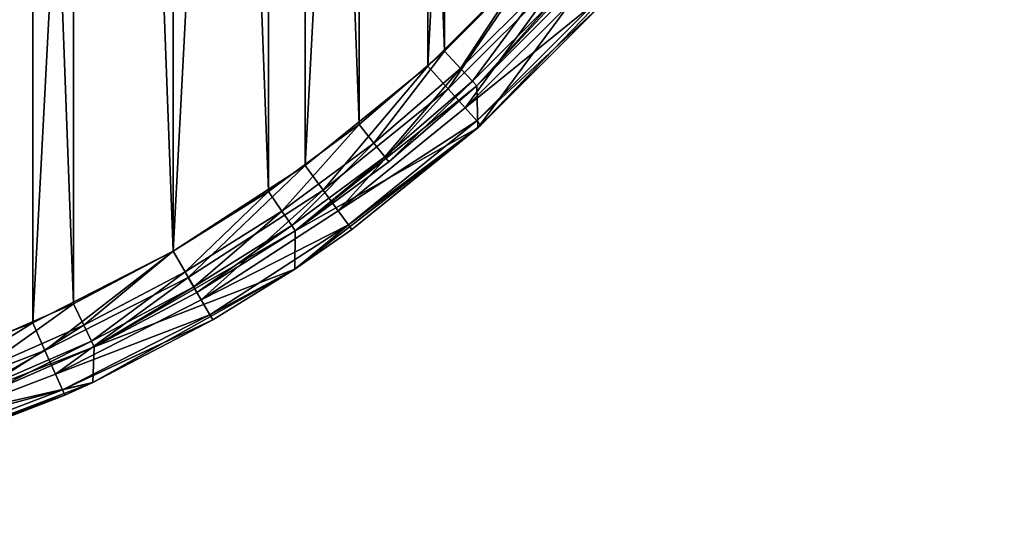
# Model space of a CAD drawing. Header units: millimetres. Extents: x -33.1 to 46.9, y 0.4 to 80.4.
# Tile 11 of 29: x 22 to 46.8, y 0.4 to 13.3. Entities that reach past the tile are written whole.
import ezdxf

# ---------------------------------------------------------------- set-up
doc = ezdxf.new("R2010")
doc.units = ezdxf.units.MM
doc.header["$LTSCALE"] = 25.4
doc.layers.get('0').update_dxf_attribs({"true_color": 0xff5454})

# ---------------------------------------------------------------- blocks, each defined once
blk = doc.blocks.new('PROFILE-POWER-SUPPLY-KIT-9237-9238.STL#2')
at = {"color": 250, "true_color": 0x262626}
mesh = blk.add_polyface(dxfattribs=at)
corners = [(-32.908, 36.025, 968.528), (-32.483, 47.665, 968.528), (-33.121, 41.861, 968.528), (-32.238, 37.471, 968.528), (-31.847, 30.283, 968.528), (-31.365, 31.677, 968.528), (-29.962, 24.756, 968.528), (-29.638, 26.079, 968.528), (-27.292, 19.562, 968.528), (-27.096, 20.8, 968.528), (-23.894, 14.813, 968.528), (-23.796, 15.959, 968.528), (-19.841, 10.609, 968.528), (-19.811, 11.664, 968.528), (-15.219, 7.04, 968.528), (-15.23, 8.011, 968.528), (-10.156, 5.082, 968.528), (-10.126, 4.182, 968.528), (-4.702, 2.942, 968.528), (-4.672, 2.096, 968.528), (1.01, 1.638, 968.528), (1.028, 0.826, 968.528), (6.852, 1.2, 968.528), (6.852, 0.4, 968.528), (12.676, 0.826, 968.528), (12.695, 1.638, 968.528), (18.376, 2.096, 968.528), (18.407, 2.942, 968.528), (23.83, 4.182, 968.528), (23.86, 5.082, 968.528), (28.923, 7.04, 968.528), (28.934, 8.011, 968.528), (33.545, 10.609, 968.528), (33.515, 11.664, 968.528), (37.5, 15.959, 968.528), (37.598, 14.813, 968.528), (40.8, 20.8, 968.528), (40.996, 19.562, 968.528), (43.342, 26.079, 968.528), (43.666, 24.756, 968.528), (45.069, 31.677, 968.528), (45.551, 30.283, 968.528), (45.942, 37.471, 968.528), (46.612, 36.025, 968.528), (45.942, 43.329, 968.528), (46.187, 47.665, 968.528), (46.825, 41.861, 968.528), (-32.238, 43.329, 968.528), (-31.005, 53.315, 968.528), (-31.365, 49.123, 968.528), (-29.638, 54.721, 968.528), (-28.722, 58.69, 968.528), (-27.096, 60, 968.528), (-25.679, 63.674, 968.528), (-23.796, 64.841, 968.528), (-21.944, 68.163, 968.528), (-19.811, 69.136, 968.528), (-17.595, 72.06, 968.528), (-15.23, 72.789, 968.528), (-12.725, 75.282, 968.528), (-10.156, 75.718, 968.528), (-7.437, 77.761, 968.528), (-4.702, 77.858, 968.528), (-1.845, 79.443, 968.528), (1.01, 79.162, 968.528), (3.932, 80.293, 968.528), (6.852, 79.6, 968.528), (6.852, 80.4, 968.528), (12.695, 79.162, 968.528), (9.772, 80.293, 968.528), (15.549, 79.443, 968.528), (18.407, 77.858, 968.528), (21.141, 77.761, 968.528), (23.86, 75.718, 968.528), (26.429, 75.282, 968.528), (28.934, 72.789, 968.528), (31.299, 72.06, 968.528), (33.515, 69.136, 968.528), (35.648, 68.163, 968.528), (37.5, 64.841, 968.528), (39.384, 63.674, 968.528), (40.8, 60, 968.528), (42.426, 58.69, 968.528), (43.342, 54.721, 968.528), (44.71, 53.315, 968.528), (45.069, 49.123, 968.528)]
mesh.append_faces([[corners[k] for k in face] for face in [(0, 1, 2), (45, 43, 46)]], dxfattribs={"vtx0": -1, "color": 250})
mesh.append_faces([[corners[k] for k in face] for face in [(3, 4, 5), (5, 6, 7), (7, 8, 9), (9, 10, 11), (11, 12, 13), (13, 14, 15), (15, 14, 16), (16, 17, 18), (18, 19, 20), (20, 21, 22), (22, 24, 25), (25, 26, 27), (27, 28, 29), (29, 30, 31), (31, 32, 33), (33, 32, 34), (34, 35, 36), (36, 37, 38), (38, 39, 40), (40, 41, 42), (42, 43, 44), (1, 47, 48), (47, 1, 3), (48, 50, 51), (51, 52, 53), (53, 54, 55), (55, 56, 57), (57, 58, 59), (59, 60, 61), (61, 62, 63), (63, 64, 65), (65, 66, 67), (67, 68, 69), (69, 68, 70), (70, 71, 72), (72, 73, 74), (74, 75, 76), (76, 77, 78), (78, 79, 80), (80, 81, 82), (82, 83, 84), (84, 85, 45)]], dxfattribs={"vtx0": -1, "vtx1": -1, "color": 250})
mesh.append_faces([[corners[k] for k in face] for face in [(1, 0, 3), (44, 43, 45)]], dxfattribs={"vtx0": -1, "vtx1": -1, "vtx2": -1, "color": 250})
mesh.append_faces([[corners[k] for k in face] for face in [(3, 0, 4), (5, 4, 6), (7, 6, 8), (9, 8, 10), (11, 10, 12), (13, 12, 14), (16, 14, 17), (18, 17, 19), (20, 19, 21), (22, 21, 23), (22, 23, 24), (25, 24, 26), (27, 26, 28), (29, 28, 30), (31, 30, 32), (34, 32, 35), (36, 35, 37), (38, 37, 39), (40, 39, 41), (42, 41, 43), (48, 47, 49), (48, 49, 50), (51, 50, 52), (53, 52, 54), (55, 54, 56), (57, 56, 58), (59, 58, 60), (61, 60, 62), (63, 62, 64), (65, 64, 66), (67, 66, 68), (70, 68, 71), (72, 71, 73), (74, 73, 75), (76, 75, 77), (78, 77, 79), (80, 79, 81), (82, 81, 83), (84, 83, 85), (45, 85, 44)]], dxfattribs={"vtx0": -1, "vtx2": -1, "color": 250})
mesh = blk.add_polyface(dxfattribs=at)
corners = [(-30.94, 44.372, 938.928), (-30.94, 36.428, 938.928), (-31.148, 40.4, 938.928), (-30.318, 48.301, 938.928), (-30.318, 32.499, 938.928), (-29.288, 52.143, 938.928), (-29.288, 28.657, 938.928), (-27.863, 55.856, 938.928), (-27.863, 24.944, 938.928), (-26.057, 59.4, 938.928), (-26.057, 21.4, 938.928), (-23.891, 62.736, 938.928), (-23.891, 18.064, 938.928), (-21.387, 65.827, 938.928), (-21.387, 14.973, 938.928), (-18.575, 68.64, 938.928), (-18.575, 12.16, 938.928), (-15.484, 71.143, 938.928), (-15.484, 9.657, 938.928), (-12.148, 73.309, 938.928), (-12.148, 7.491, 938.928), (-8.604, 75.115, 938.928), (-8.604, 5.685, 938.928), (-4.891, 76.54, 938.928), (-4.891, 4.26, 938.928), (-1.049, 77.57, 938.928), (-1.049, 3.23, 938.928), (2.88, 78.192, 938.928), (2.88, 2.608, 938.928), (2.952, 41.29, 938.928), (6.852, 78.4, 938.928), (3.725, 42.894, 938.928), (5.117, 44.004, 938.928), (6.852, 44.4, 938.928), (10.824, 78.192, 938.928), (8.588, 44.004, 938.928), (9.979, 42.894, 938.928), (10.752, 41.29, 938.928), (10.752, 39.51, 938.928), (2.952, 39.51, 938.928), (6.852, 2.4, 938.928), (3.725, 37.906, 938.928), (5.117, 36.796, 938.928), (6.852, 36.4, 938.928), (8.588, 36.796, 938.928), (10.824, 2.608, 938.928), (9.979, 37.906, 938.928), (14.753, 77.57, 938.928), (14.753, 3.23, 938.928), (18.595, 76.54, 938.928), (18.595, 4.26, 938.928), (22.308, 75.115, 938.928), (22.308, 5.685, 938.928), (25.852, 73.309, 938.928), (25.852, 7.491, 938.928), (29.188, 71.143, 938.928), (29.188, 9.657, 938.928), (32.279, 68.64, 938.928), (32.279, 12.16, 938.928), (35.092, 65.827, 938.928), (35.092, 14.973, 938.928), (37.595, 62.736, 938.928), (37.595, 18.064, 938.928), (39.761, 59.4, 938.928), (39.761, 21.4, 938.928), (41.567, 55.856, 938.928), (41.567, 24.944, 938.928), (42.992, 52.143, 938.928), (42.992, 28.657, 938.928), (44.022, 48.301, 938.928), (44.022, 32.499, 938.928), (44.644, 44.372, 938.928), (44.644, 36.428, 938.928), (44.852, 40.4, 938.928)]
mesh.append_faces([[corners[k] for k in face] for face in [(0, 1, 2), (72, 71, 73)]], dxfattribs={"vtx0": -1, "color": 250})
mesh.append_faces([[corners[k] for k in face] for face in [(1, 3, 4), (4, 5, 6), (6, 7, 8), (8, 9, 10), (10, 11, 12), (12, 13, 14), (14, 15, 16), (16, 17, 18), (18, 19, 20), (20, 21, 22), (22, 23, 24), (24, 25, 26), (26, 27, 28), (29, 30, 31), (31, 30, 32), (32, 30, 33), (33, 34, 35), (35, 34, 36), (36, 34, 37), (37, 34, 38), (28, 39, 40), (39, 28, 29), (40, 44, 45), (45, 47, 48), (48, 49, 50), (50, 51, 52), (52, 53, 54), (54, 55, 56), (56, 57, 58), (58, 59, 60), (60, 61, 62), (62, 63, 64), (64, 65, 66), (66, 67, 68), (68, 69, 70), (70, 71, 72)]], dxfattribs={"vtx0": -1, "vtx1": -1, "color": 250})
mesh.append_faces([[corners[k] for k in face] for face in [(28, 27, 29), (45, 38, 34)]], dxfattribs={"vtx0": -1, "vtx1": -1, "vtx2": -1, "color": 250})
mesh.append_faces([[corners[k] for k in face] for face in [(1, 0, 3), (4, 3, 5), (6, 5, 7), (8, 7, 9), (10, 9, 11), (12, 11, 13), (14, 13, 15), (16, 15, 17), (18, 17, 19), (20, 19, 21), (22, 21, 23), (24, 23, 25), (26, 25, 27), (29, 27, 30), (33, 30, 34), (40, 39, 41), (40, 41, 42), (40, 42, 43), (40, 43, 44), (45, 44, 46), (45, 46, 38), (45, 34, 47), (48, 47, 49), (50, 49, 51), (52, 51, 53), (54, 53, 55), (56, 55, 57), (58, 57, 59), (60, 59, 61), (62, 61, 63), (64, 63, 65), (66, 65, 67), (68, 67, 69), (70, 69, 71)]], dxfattribs={"vtx0": -1, "vtx2": -1, "color": 250})
mesh = blk.add_polyface(dxfattribs=at)
corners = [(-31.042, 37.56, 939.728), (-31.042, 43.24, 939.728), (-31.148, 40.4, 939.728), (-30.723, 34.736, 939.728), (-30.723, 46.064, 939.728), (-30.195, 31.944, 939.728), (-30.195, 48.856, 939.728), (-29.46, 29.199, 939.728), (-29.46, 51.601, 939.728), (-28.521, 26.517, 939.728), (-28.521, 54.283, 939.728), (-27.385, 23.912, 939.728), (-27.385, 56.888, 939.728), (-26.057, 21.4, 939.728), (-26.057, 59.4, 939.728), (-24.545, 18.994, 939.728), (-24.545, 61.806, 939.728), (-22.857, 16.707, 939.728), (-22.857, 64.093, 939.728), (-21.004, 14.553, 939.728), (-21.004, 66.247, 939.728), (-18.994, 12.544, 939.728), (-18.994, 68.256, 939.728), (-16.841, 10.69, 939.728), (-16.841, 70.11, 939.728), (-14.554, 9.003, 939.728), (-14.554, 71.797, 939.728), (-12.148, 7.491, 939.728), (-12.148, 73.309, 939.728), (-9.635, 6.163, 939.728), (-9.635, 74.637, 939.728), (-7.031, 5.027, 939.728), (-7.031, 75.773, 939.728), (-4.349, 4.088, 939.728), (-4.349, 76.712, 939.728), (-1.604, 3.353, 939.728), (-1.604, 77.447, 939.728), (1.188, 2.824, 939.728), (1.188, 77.976, 939.728), (4.012, 2.506, 939.728), (2.952, 39.51, 939.728), (3.725, 37.906, 939.728), (5.117, 36.796, 939.728), (6.852, 2.4, 939.728), (6.852, 36.4, 939.728), (9.692, 2.506, 939.728), (8.588, 36.796, 939.728), (9.979, 37.906, 939.728), (12.516, 2.824, 939.728), (10.752, 39.51, 939.728), (10.752, 41.29, 939.728), (2.952, 41.29, 939.728), (4.012, 78.294, 939.728), (3.725, 42.894, 939.728), (5.117, 44.004, 939.728), (6.852, 78.4, 939.728), (6.852, 44.4, 939.728), (8.588, 44.004, 939.728), (9.692, 78.294, 939.728), (9.979, 42.894, 939.728), (12.516, 77.976, 939.728), (15.308, 3.353, 939.728), (15.308, 77.447, 939.728), (18.053, 4.088, 939.728), (18.053, 76.712, 939.728), (20.735, 5.027, 939.728), (20.735, 75.773, 939.728), (23.34, 6.163, 939.728), (23.34, 74.637, 939.728), (25.852, 7.491, 939.728), (25.852, 73.309, 939.728), (28.258, 9.003, 939.728), (28.258, 71.797, 939.728), (30.545, 10.69, 939.728), (30.545, 70.11, 939.728), (32.699, 12.544, 939.728), (32.699, 68.256, 939.728), (34.708, 14.553, 939.728), (34.708, 66.247, 939.728), (36.562, 16.707, 939.728), (36.562, 64.093, 939.728), (38.249, 18.994, 939.728), (38.249, 61.806, 939.728), (39.761, 21.4, 939.728), (39.761, 59.4, 939.728), (41.089, 23.912, 939.728), (41.089, 56.888, 939.728), (42.225, 26.517, 939.728), (42.225, 54.283, 939.728), (43.164, 29.199, 939.728), (43.164, 51.601, 939.728), (43.899, 31.944, 939.728), (43.899, 48.856, 939.728), (44.428, 34.736, 939.728), (44.428, 46.064, 939.728), (44.746, 37.56, 939.728), (44.746, 43.24, 939.728), (44.852, 40.4, 939.728)]
mesh.append_faces([[corners[k] for k in face] for face in [(0, 1, 2), (96, 95, 97)]], dxfattribs={"vtx0": -1, "color": 250})
mesh.append_faces([[corners[k] for k in face] for face in [(1, 3, 4), (4, 5, 6), (6, 7, 8), (8, 9, 10), (10, 11, 12), (12, 13, 14), (14, 15, 16), (16, 17, 18), (18, 19, 20), (20, 21, 22), (22, 23, 24), (24, 25, 26), (26, 27, 28), (28, 29, 30), (30, 31, 32), (32, 33, 34), (34, 35, 36), (36, 37, 38), (40, 39, 41), (41, 39, 42), (42, 43, 44), (44, 45, 46), (46, 45, 47), (47, 48, 49), (49, 48, 50), (38, 51, 52), (51, 38, 40), (52, 54, 55), (55, 57, 58), (58, 59, 60), (60, 61, 62), (62, 63, 64), (64, 65, 66), (66, 67, 68), (68, 69, 70), (70, 71, 72), (72, 73, 74), (74, 75, 76), (76, 77, 78), (78, 79, 80), (80, 81, 82), (82, 83, 84), (84, 85, 86), (86, 87, 88), (88, 89, 90), (90, 91, 92), (92, 93, 94), (94, 95, 96)]], dxfattribs={"vtx0": -1, "vtx1": -1, "color": 250})
mesh.append_faces([[corners[k] for k in face] for face in [(38, 39, 40), (60, 50, 48)]], dxfattribs={"vtx0": -1, "vtx1": -1, "vtx2": -1, "color": 250})
mesh.append_faces([[corners[k] for k in face] for face in [(1, 0, 3), (4, 3, 5), (6, 5, 7), (8, 7, 9), (10, 9, 11), (12, 11, 13), (14, 13, 15), (16, 15, 17), (18, 17, 19), (20, 19, 21), (22, 21, 23), (24, 23, 25), (26, 25, 27), (28, 27, 29), (30, 29, 31), (32, 31, 33), (34, 33, 35), (36, 35, 37), (38, 37, 39), (42, 39, 43), (44, 43, 45), (47, 45, 48), (52, 51, 53), (52, 53, 54), (55, 54, 56), (55, 56, 57), (58, 57, 59), (60, 59, 50), (60, 48, 61), (62, 61, 63), (64, 63, 65), (66, 65, 67), (68, 67, 69), (70, 69, 71), (72, 71, 73), (74, 73, 75), (76, 75, 77), (78, 77, 79), (80, 79, 81), (82, 81, 83), (84, 83, 85), (86, 85, 87), (88, 87, 89), (90, 89, 91), (92, 91, 93), (94, 93, 95)]], dxfattribs={"vtx0": -1, "vtx2": -1, "color": 250})
mesh = blk.add_polyface(dxfattribs=at)
corners = [(37.5, 15.959, 968.528), (35.588, 13.737, 940.928), (33.515, 11.664, 968.528)]
mesh.append_faces([[corners[k] for k in face] for face in [(0, 1, 2)]], dxfattribs={"color": 250})
mesh = blk.add_polyface(dxfattribs=at)
corners = [(35.092, 14.973, 938.928), (32.791, 11.592, 939.08), (32.279, 12.16, 938.928), (35.66, 14.461, 939.08)]
mesh.append_faces([[corners[k] for k in face] for face in [(0, 1, 2), (1, 0, 3)]], dxfattribs={"vtx0": -1, "color": 250})
mesh = blk.add_polyface(dxfattribs=at)
corners = [(37.598, 14.813, 968.528), (33.545, 10.609, 968.528), (36.578, 13.635, 940.928)]
mesh.append_faces([[corners[k] for k in face] for face in [(0, 1, 2)]], dxfattribs={"color": 250})
mesh = blk.add_polyface(dxfattribs=at)
corners = [(33.107, 12.104, 939.889), (34.708, 14.553, 939.728), (32.699, 12.544, 939.728), (35.148, 14.145, 939.889)]
mesh.append_faces([[corners[k] for k in face] for face in [(0, 1, 2), (1, 0, 3)]], dxfattribs={"vtx0": -1, "color": 250})
mesh = blk.add_polyface(dxfattribs=at)
corners = [(35.66, 14.461, 939.08), (33.225, 11.11, 939.514), (32.791, 11.592, 939.08), (36.143, 14.027, 939.514)]
mesh.append_faces([[corners[k] for k in face] for face in [(0, 1, 2), (1, 0, 3)]], dxfattribs={"vtx0": -1, "color": 250})
mesh = blk.add_polyface(dxfattribs=at)
corners = [(33.406, 11.782, 940.328), (35.148, 14.145, 939.889), (33.107, 12.104, 939.889), (35.47, 13.847, 940.328)]
mesh.append_faces([[corners[k] for k in face] for face in [(0, 1, 2), (1, 0, 3)]], dxfattribs={"vtx0": -1, "color": 250})
mesh = blk.add_polyface(dxfattribs=at)
corners = [(36.465, 13.737, 940.163), (33.225, 11.11, 939.514), (36.143, 14.027, 939.514), (33.515, 10.787, 940.163)]
mesh.append_faces([[corners[k] for k in face] for face in [(0, 1, 2), (1, 0, 3)]], dxfattribs={"vtx0": -1, "color": 250})
mesh = blk.add_polyface(dxfattribs=at)
corners = [(33.515, 11.664, 940.928), (35.47, 13.847, 940.328), (33.406, 11.782, 940.328), (35.588, 13.737, 940.928)]
mesh.append_faces([[corners[k] for k in face] for face in [(0, 1, 2), (1, 0, 3)]], dxfattribs={"vtx0": -1, "color": 250})
mesh = blk.add_polyface(dxfattribs=at)
corners = [(36.578, 13.635, 940.928), (33.515, 10.787, 940.163), (36.465, 13.737, 940.163), (33.617, 10.674, 940.928)]
mesh.append_faces([[corners[k] for k in face] for face in [(0, 1, 2), (1, 0, 3)]], dxfattribs={"vtx0": -1, "color": 250})
mesh = blk.add_polyface(dxfattribs=at)
corners = [(33.515, 11.664, 968.528), (35.588, 13.737, 940.928), (33.515, 11.664, 940.928)]
mesh.append_faces([[corners[k] for k in face] for face in [(0, 1, 2)]], dxfattribs={"color": 250})
mesh = blk.add_polyface(dxfattribs=at)
corners = [(33.545, 10.609, 968.528), (33.617, 10.674, 940.928), (36.578, 13.635, 940.928)]
mesh.append_faces([[corners[k] for k in face] for face in [(0, 1, 2)]], dxfattribs={"color": 250})
mesh = blk.add_polyface(dxfattribs=at)
corners = [(30.919, 10.221, 939.889), (32.699, 12.544, 939.728), (30.545, 10.69, 939.728), (33.107, 12.104, 939.889)]
mesh.append_faces([[corners[k] for k in face] for face in [(0, 1, 2), (1, 0, 3)]], dxfattribs={"vtx0": -1, "color": 250})
mesh = blk.add_polyface(dxfattribs=at)
corners = [(32.279, 12.16, 938.928), (29.638, 9.038, 939.08), (29.188, 9.657, 938.928), (32.791, 11.592, 939.08)]
mesh.append_faces([[corners[k] for k in face] for face in [(0, 1, 2), (1, 0, 3)]], dxfattribs={"vtx0": -1, "color": 250})
mesh = blk.add_polyface(dxfattribs=at)
corners = [(31.193, 9.878, 940.328), (33.107, 12.104, 939.889), (30.919, 10.221, 939.889), (33.406, 11.782, 940.328)]
mesh.append_faces([[corners[k] for k in face] for face in [(0, 1, 2), (1, 0, 3)]], dxfattribs={"vtx0": -1, "color": 250})
mesh = blk.add_polyface(dxfattribs=at)
corners = [(31.293, 9.752, 940.928), (33.406, 11.782, 940.328), (31.193, 9.878, 940.328), (33.515, 11.664, 940.928)]
mesh.append_faces([[corners[k] for k in face] for face in [(0, 1, 2), (1, 0, 3)]], dxfattribs={"vtx0": -1, "color": 250})
mesh = blk.add_polyface(dxfattribs=at)
corners = [(33.515, 11.664, 968.528), (31.293, 9.752, 940.928), (28.934, 8.011, 968.528)]
mesh.append_faces([[corners[k] for k in face] for face in [(0, 1, 2)]], dxfattribs={"color": 250})
mesh = blk.add_polyface(dxfattribs=at)
corners = [(32.791, 11.592, 939.08), (30.019, 8.513, 939.514), (29.638, 9.038, 939.08), (33.225, 11.11, 939.514)]
mesh.append_faces([[corners[k] for k in face] for face in [(0, 1, 2), (1, 0, 3)]], dxfattribs={"vtx0": -1, "color": 250})
mesh = blk.add_polyface(dxfattribs=at)
corners = [(33.515, 11.664, 968.528), (33.515, 11.664, 940.928), (31.293, 9.752, 940.928)]
mesh.append_faces([[corners[k] for k in face] for face in [(0, 1, 2)]], dxfattribs={"color": 250})
mesh = blk.add_polyface(dxfattribs=at)
corners = [(33.515, 10.787, 940.163), (30.019, 8.513, 939.514), (33.225, 11.11, 939.514), (30.274, 8.162, 940.163)]
mesh.append_faces([[corners[k] for k in face] for face in [(0, 1, 2), (1, 0, 3)]], dxfattribs={"vtx0": -1, "color": 250})
mesh = blk.add_polyface(dxfattribs=at)
corners = [(28.596, 8.507, 939.889), (30.545, 10.69, 939.728), (28.258, 9.003, 939.728), (30.919, 10.221, 939.889)]
mesh.append_faces([[corners[k] for k in face] for face in [(0, 1, 2), (1, 0, 3)]], dxfattribs={"vtx0": -1, "color": 250})
mesh = blk.add_polyface(dxfattribs=at)
corners = [(33.617, 10.674, 940.928), (30.274, 8.162, 940.163), (33.515, 10.787, 940.163), (30.364, 8.039, 940.928)]
mesh.append_faces([[corners[k] for k in face] for face in [(0, 1, 2), (1, 0, 3)]], dxfattribs={"vtx0": -1, "color": 250})
mesh = blk.add_polyface(dxfattribs=at)
corners = [(28.923, 7.04, 968.528), (30.364, 8.039, 940.928), (33.545, 10.609, 968.528)]
mesh.append_faces([[corners[k] for k in face] for face in [(0, 1, 2)]], dxfattribs={"color": 250})
mesh = blk.add_polyface(dxfattribs=at)
corners = [(33.545, 10.609, 968.528), (30.364, 8.039, 940.928), (33.617, 10.674, 940.928)]
mesh.append_faces([[corners[k] for k in face] for face in [(0, 1, 2)]], dxfattribs={"color": 250})
mesh = blk.add_polyface(dxfattribs=at)
corners = [(28.844, 8.144, 940.328), (30.919, 10.221, 939.889), (28.596, 8.507, 939.889), (31.193, 9.878, 940.328)]
mesh.append_faces([[corners[k] for k in face] for face in [(0, 1, 2), (1, 0, 3)]], dxfattribs={"vtx0": -1, "color": 250})
mesh = blk.add_polyface(dxfattribs=at)
corners = [(28.934, 8.011, 940.928), (31.193, 9.878, 940.328), (28.844, 8.144, 940.328), (31.293, 9.752, 940.928)]
mesh.append_faces([[corners[k] for k in face] for face in [(0, 1, 2), (1, 0, 3)]], dxfattribs={"vtx0": -1, "color": 250})
mesh = blk.add_polyface(dxfattribs=at)
corners = [(28.934, 8.011, 968.528), (31.293, 9.752, 940.928), (28.934, 8.011, 940.928)]
mesh.append_faces([[corners[k] for k in face] for face in [(0, 1, 2)]], dxfattribs={"color": 250})
mesh = blk.add_polyface(dxfattribs=at)
corners = [(29.188, 9.657, 938.928), (26.235, 6.828, 939.08), (25.852, 7.491, 938.928), (29.638, 9.038, 939.08)]
mesh.append_faces([[corners[k] for k in face] for face in [(0, 1, 2), (1, 0, 3)]], dxfattribs={"vtx0": -1, "color": 250})
mesh = blk.add_polyface(dxfattribs=at)
corners = [(26.152, 6.971, 939.889), (28.258, 9.003, 939.728), (25.852, 7.491, 939.728), (28.596, 8.507, 939.889)]
mesh.append_faces([[corners[k] for k in face] for face in [(0, 1, 2), (1, 0, 3)]], dxfattribs={"vtx0": -1, "color": 250})
mesh = blk.add_polyface(dxfattribs=at)
corners = [(29.638, 9.038, 939.08), (26.559, 6.266, 939.514), (26.235, 6.828, 939.08), (30.019, 8.513, 939.514)]
mesh.append_faces([[corners[k] for k in face] for face in [(0, 1, 2), (1, 0, 3)]], dxfattribs={"vtx0": -1, "color": 250})
mesh = blk.add_polyface(dxfattribs=at)
corners = [(26.372, 6.591, 940.328), (28.596, 8.507, 939.889), (26.152, 6.971, 939.889), (28.844, 8.144, 940.328)]
mesh.append_faces([[corners[k] for k in face] for face in [(0, 1, 2), (1, 0, 3)]], dxfattribs={"vtx0": -1, "color": 250})
mesh = blk.add_polyface(dxfattribs=at)
corners = [(30.274, 8.162, 940.163), (26.559, 6.266, 939.514), (30.019, 8.513, 939.514), (26.776, 5.891, 940.163)]
mesh.append_faces([[corners[k] for k in face] for face in [(0, 1, 2), (1, 0, 3)]], dxfattribs={"vtx0": -1, "color": 250})
mesh = blk.add_polyface(dxfattribs=at)
corners = [(28.934, 8.011, 968.528), (26.452, 6.452, 940.928), (23.86, 5.082, 968.528)]
mesh.append_faces([[corners[k] for k in face] for face in [(0, 1, 2)]], dxfattribs={"color": 250})
mesh = blk.add_polyface(dxfattribs=at)
corners = [(26.452, 6.452, 940.928), (28.844, 8.144, 940.328), (26.372, 6.591, 940.328), (28.934, 8.011, 940.928)]
mesh.append_faces([[corners[k] for k in face] for face in [(0, 1, 2), (1, 0, 3)]], dxfattribs={"vtx0": -1, "color": 250})
mesh = blk.add_polyface(dxfattribs=at)
corners = [(28.934, 8.011, 968.528), (28.934, 8.011, 940.928), (26.452, 6.452, 940.928)]
mesh.append_faces([[corners[k] for k in face] for face in [(0, 1, 2)]], dxfattribs={"color": 250})
mesh = blk.add_polyface(dxfattribs=at)
corners = [(28.923, 7.04, 940.928), (26.776, 5.891, 940.163), (30.274, 8.162, 940.163)]
mesh.append_faces([[corners[k] for k in face] for face in [(0, 1, 2)]], dxfattribs={"color": 250})
mesh = blk.add_polyface(dxfattribs=at)
corners = [(28.923, 7.04, 940.928), (30.274, 8.162, 940.163), (30.364, 8.039, 940.928)]
mesh.append_faces([[corners[k] for k in face] for face in [(0, 1, 2)]], dxfattribs={"color": 250})
mesh = blk.add_polyface(dxfattribs=at)
corners = [(28.923, 7.04, 968.528), (28.923, 7.04, 940.928), (30.364, 8.039, 940.928)]
mesh.append_faces([[corners[k] for k in face] for face in [(0, 1, 2)]], dxfattribs={"color": 250})
mesh = blk.add_polyface(dxfattribs=at)
corners = [(25.852, 7.491, 938.928), (22.619, 4.986, 939.08), (22.308, 5.685, 938.928), (26.235, 6.828, 939.08)]
mesh.append_faces([[corners[k] for k in face] for face in [(0, 1, 2), (1, 0, 3)]], dxfattribs={"vtx0": -1, "color": 250})
mesh = blk.add_polyface(dxfattribs=at)
corners = [(23.6, 5.623, 939.889), (25.852, 7.491, 939.728), (23.34, 6.163, 939.728), (26.152, 6.971, 939.889)]
mesh.append_faces([[corners[k] for k in face] for face in [(0, 1, 2), (1, 0, 3)]], dxfattribs={"vtx0": -1, "color": 250})
mesh = blk.add_polyface(dxfattribs=at)
corners = [(23.791, 5.227, 940.328), (26.152, 6.971, 939.889), (23.6, 5.623, 939.889), (26.372, 6.591, 940.328)]
mesh.append_faces([[corners[k] for k in face] for face in [(0, 1, 2), (1, 0, 3)]], dxfattribs={"vtx0": -1, "color": 250})
mesh = blk.add_polyface(dxfattribs=at)
corners = [(23.83, 4.182, 968.528), (26.852, 5.759, 940.928), (28.923, 7.04, 968.528)]
mesh.append_faces([[corners[k] for k in face] for face in [(0, 1, 2)]], dxfattribs={"color": 250})
mesh = blk.add_polyface(dxfattribs=at)
corners = [(26.852, 5.759, 940.928), (26.776, 5.891, 940.163), (28.923, 7.04, 940.928)]
mesh.append_faces([[corners[k] for k in face] for face in [(0, 1, 2)]], dxfattribs={"color": 250})
mesh = blk.add_polyface(dxfattribs=at)
corners = [(28.923, 7.04, 968.528), (26.852, 5.759, 940.928), (28.923, 7.04, 940.928)]
mesh.append_faces([[corners[k] for k in face] for face in [(0, 1, 2)]], dxfattribs={"color": 250})
mesh = blk.add_polyface(dxfattribs=at)
corners = [(26.235, 6.828, 939.08), (22.883, 4.393, 939.514), (22.619, 4.986, 939.08), (26.559, 6.266, 939.514)]
mesh.append_faces([[corners[k] for k in face] for face in [(0, 1, 2), (1, 0, 3)]], dxfattribs={"vtx0": -1, "color": 250})
mesh = blk.add_polyface(dxfattribs=at)
corners = [(23.86, 5.082, 940.928), (26.372, 6.591, 940.328), (23.791, 5.227, 940.328), (26.452, 6.452, 940.928)]
mesh.append_faces([[corners[k] for k in face] for face in [(0, 1, 2), (1, 0, 3)]], dxfattribs={"vtx0": -1, "color": 250})
mesh = blk.add_polyface(dxfattribs=at)
corners = [(26.776, 5.891, 940.163), (22.883, 4.393, 939.514), (26.559, 6.266, 939.514), (23.06, 3.997, 940.163)]
mesh.append_faces([[corners[k] for k in face] for face in [(0, 1, 2), (1, 0, 3)]], dxfattribs={"vtx0": -1, "color": 250})
mesh = blk.add_polyface(dxfattribs=at)
corners = [(23.86, 5.082, 968.528), (26.452, 6.452, 940.928), (23.86, 5.082, 940.928)]
mesh.append_faces([[corners[k] for k in face] for face in [(0, 1, 2)]], dxfattribs={"color": 250})
mesh = blk.add_polyface(dxfattribs=at)
corners = [(20.954, 4.468, 939.889), (23.34, 6.163, 939.728), (20.735, 5.027, 939.728), (23.6, 5.623, 939.889)]
mesh.append_faces([[corners[k] for k in face] for face in [(0, 1, 2), (1, 0, 3)]], dxfattribs={"vtx0": -1, "color": 250})
mesh = blk.add_polyface(dxfattribs=at)
corners = [(26.852, 5.759, 940.928), (23.06, 3.997, 940.163), (26.776, 5.891, 940.163)]
mesh.append_faces([[corners[k] for k in face] for face in [(0, 1, 2)]], dxfattribs={"color": 250})
mesh = blk.add_polyface(dxfattribs=at)
corners = [(23.83, 4.182, 940.928), (23.06, 3.997, 940.163), (26.852, 5.759, 940.928)]
mesh.append_faces([[corners[k] for k in face] for face in [(0, 1, 2)]], dxfattribs={"color": 250})
mesh = blk.add_polyface(dxfattribs=at)
corners = [(23.83, 4.182, 968.528), (23.83, 4.182, 940.928), (26.852, 5.759, 940.928)]
mesh.append_faces([[corners[k] for k in face] for face in [(0, 1, 2)]], dxfattribs={"color": 250})
mesh = blk.add_polyface(dxfattribs=at)
corners = [(22.308, 5.685, 938.928), (18.831, 3.532, 939.08), (18.595, 4.26, 938.928), (22.619, 4.986, 939.08)]
mesh.append_faces([[corners[k] for k in face] for face in [(0, 1, 2), (1, 0, 3)]], dxfattribs={"vtx0": -1, "color": 250})
mesh = blk.add_polyface(dxfattribs=at)
corners = [(21.115, 4.059, 940.328), (23.6, 5.623, 939.889), (20.954, 4.468, 939.889), (23.791, 5.227, 940.328)]
mesh.append_faces([[corners[k] for k in face] for face in [(0, 1, 2), (1, 0, 3)]], dxfattribs={"vtx0": -1, "color": 250})
mesh = blk.add_polyface(dxfattribs=at)
corners = [(21.173, 3.91, 940.928), (23.791, 5.227, 940.328), (21.115, 4.059, 940.328), (23.86, 5.082, 940.928)]
mesh.append_faces([[corners[k] for k in face] for face in [(0, 1, 2), (1, 0, 3)]], dxfattribs={"vtx0": -1, "color": 250})
mesh = blk.add_polyface(dxfattribs=at)
corners = [(23.86, 5.082, 968.528), (21.173, 3.91, 940.928), (18.407, 2.942, 968.528)]
mesh.append_faces([[corners[k] for k in face] for face in [(0, 1, 2)]], dxfattribs={"color": 250})
mesh = blk.add_polyface(dxfattribs=at)
corners = [(22.619, 4.986, 939.08), (19.032, 2.915, 939.514), (18.831, 3.532, 939.08), (22.883, 4.393, 939.514)]
mesh.append_faces([[corners[k] for k in face] for face in [(0, 1, 2), (1, 0, 3)]], dxfattribs={"vtx0": -1, "color": 250})
mesh = blk.add_polyface(dxfattribs=at)
corners = [(23.86, 5.082, 968.528), (23.86, 5.082, 940.928), (21.173, 3.91, 940.928)]
mesh.append_faces([[corners[k] for k in face] for face in [(0, 1, 2)]], dxfattribs={"color": 250})
mesh = blk.add_polyface(dxfattribs=at)
corners = [(23.06, 3.997, 940.163), (19.032, 2.915, 939.514), (22.883, 4.393, 939.514), (19.166, 2.503, 940.163)]
mesh.append_faces([[corners[k] for k in face] for face in [(0, 1, 2), (1, 0, 3)]], dxfattribs={"vtx0": -1, "color": 250})
mesh = blk.add_polyface(dxfattribs=at)
corners = [(18.376, 2.096, 968.528), (23.122, 3.858, 940.928), (23.83, 4.182, 968.528)]
mesh.append_faces([[corners[k] for k in face] for face in [(0, 1, 2)]], dxfattribs={"color": 250})
mesh = blk.add_polyface(dxfattribs=at)
corners = [(23.122, 3.858, 940.928), (19.166, 2.503, 940.163), (23.06, 3.997, 940.163), (19.213, 2.358, 940.928)]
mesh.append_faces([[corners[k] for k in face] for face in [(0, 1, 2), (1, 0, 3)]], dxfattribs={"vtx0": -1, "color": 250})
mesh = blk.add_polyface(dxfattribs=at)
corners = [(23.122, 3.858, 940.928), (23.06, 3.997, 940.163), (23.83, 4.182, 940.928)]
mesh.append_faces([[corners[k] for k in face] for face in [(0, 1, 2)]], dxfattribs={"color": 250})
mesh = blk.add_polyface(dxfattribs=at)
corners = [(23.83, 4.182, 968.528), (23.122, 3.858, 940.928), (23.83, 4.182, 940.928)]
mesh.append_faces([[corners[k] for k in face] for face in [(0, 1, 2)]], dxfattribs={"color": 250})
mesh = blk.add_polyface(dxfattribs=at)
corners = [(18.376, 2.096, 968.528), (19.213, 2.358, 940.928), (23.122, 3.858, 940.928)]
mesh.append_faces([[corners[k] for k in face] for face in [(0, 1, 2)]], dxfattribs={"color": 250})

msp = doc.modelspace()

# ---------------------------------------------------------------- block references
at = {"color": 0}
msp.add_blockref('PROFILE-POWER-SUPPLY-KIT-9237-9238.STL#2', (0, 0), dxfattribs=at)

doc.saveas('drawing.dxf')
